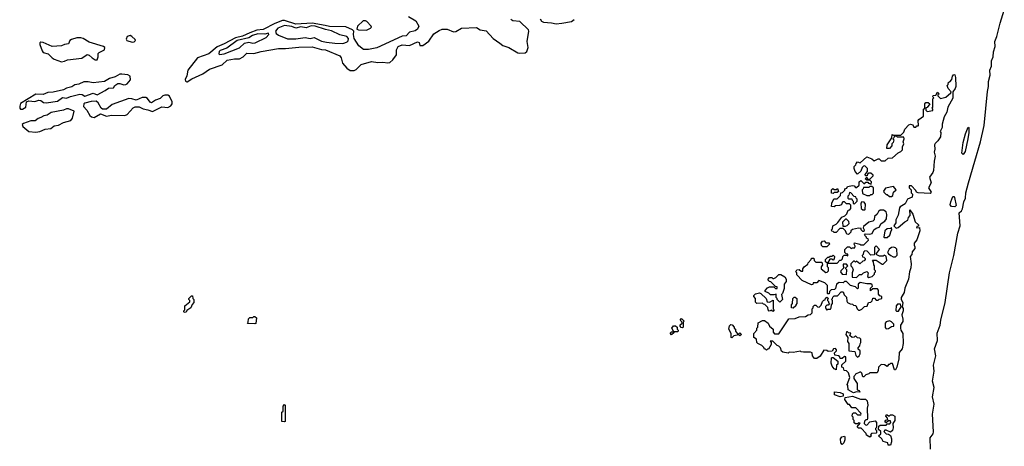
# Model space of a CAD drawing. Extents: x 2895860 to 3052244, y 542080 to 918683.
# Tile 16 of 133: x 3028227 to 3037848, y 560262 to 564428. Entities that reach past the tile are written whole.
import ezdxf

# ---------------------------------------------------------------- set-up
doc = ezdxf.new("R2010")
doc.units = 0

msp = doc.modelspace()

# ---------------------------------------------------------------- linework, layer by layer
at = {"layer": '0CON05XD'}
for points in [[(3037125.6, 560234.4), (3037123.3, 560345), (3037152.5, 560385), (3037155.9, 560404.1), (3037147.5, 560575), (3037161.9, 560675), (3037146.7, 560745), (3037161.5, 560835), (3037148, 560898), (3037164, 560995), (3037157.7, 561055), (3037178.2, 561145), (3037166.4, 561215), (3037194.3, 561294.3), (3037193.7, 561366.3), (3037222.7, 561445), (3037227.6, 561492.4), (3037269.1, 561665), (3037312.7, 561955), (3037354.4, 562125), (3037392.5, 562345), (3037416.2, 562415), (3037408.3, 562541.7), (3037429.3, 562560.7), (3037439.3, 562580.7), (3037451.7, 562648.3), (3037467.5, 562685), (3037472.4, 562737.6), (3037497.1, 562835), (3037558.9, 563045), (3037614.6, 563235), (3037651.8, 563395), (3037684.7, 563725.3), (3037695.3, 563775), (3037694.6, 563825), (3037711.3, 563885), (3037707.5, 563935), (3037723.5, 563975), (3037724.5, 564025), (3037739.1, 564065), (3037741.8, 564115), (3037758.2, 564165), (3037754.4, 564215), (3037776.4, 564265), (3037806.6, 564393.4), (3037848.1, 564521.9)], [(3032025, 564460), (3032098.5, 564418.5), (3032125.7, 564365), (3032115.5, 564335), (3032090.5, 564319.5), (3032035.6, 564305), (3032005, 564269.6), (3031965, 564268.8), (3031717.4, 564152.5), (3031635, 564137.9), (3031585, 564137.5), (3031542, 564172), (3031495.3, 564245), (3031490, 564285), (3031493.3, 564315), (3031478.3, 564328.3), (3031415, 564357.8), (3031255, 564362.5), (3031211.1, 564371.1), (3031085, 564393.5), (3030925, 564383.9), (3030815, 564420.5), (3030795, 564420.8), (3030718.6, 564391.4), (3030606.4, 564333.6), (3030544.9, 564325.2), (3030475, 564300.3), (3030405, 564266.4), (3030335, 564251.7), (3030225, 564191.6), (3030156.4, 564163.6), (3030075, 564095.4), (3029965, 564056.2), (3029871.3, 563935), (3029861.5, 563878.5), (3029844.4, 563845), (3029847.9, 563827.9), (3029859.2, 563820.8), (3029865, 563820.6)], [(3029865, 563820.6), (3029908.6, 563851.4), (3030015, 563899.6), (3030082.9, 563945), (3030205, 563987.8), (3030255, 564032.5), (3030325, 564045.5), (3030375, 564045.5), (3030409.4, 564065), (3030445, 564101.9), (3030515, 564096.7), (3030585, 564116.7), (3030755, 564148.1), (3030825, 564146.7), (3030955, 564158.2), (3031085, 564161.5), (3031175, 564138.2), (3031215.7, 564134.3), (3031355, 564074.3), (3031366.7, 564055), (3031381.4, 564005), (3031424, 563955), (3031455, 563932), (3031495, 563932), (3031515, 563941.2), (3031565, 563989.2), (3031665, 564020.5), (3031725, 564008.9), (3031775, 564014.5), (3031825, 564007.5), (3031845, 564011.1), (3031873.1, 564035), (3031908.8, 564085), (3031910, 564135), (3031926.7, 564165), (3031965, 564181.4), (3032035, 564177.5), (3032115, 564212), (3032128.8, 564205), (3032137.5, 564175), (3032167.5, 564175), (3032225, 564217.5), (3032275, 564289.1), (3032325, 564323.1), (3032355, 564335.5), (3032402.5, 564335), (3032465, 564309.2), (3032487.6, 564312.4), (3032545, 564345.7), (3032691.2, 564351.2), (3032727.9, 564327.9), (3032785, 564320.8), (3032853, 564243), (3032918.8, 564198.8), (3032947, 564177), (3033005, 564157.3), (3033095, 564105.6), (3033115, 564100), (3033165, 564103.3), (3033182.3, 564117.7), (3033195.8, 564155), (3033185.8, 564215), (3033202, 564315), (3033198.8, 564328.8), (3033115, 564410), (3033045, 564417.1), (3033025, 564430.8)], [(3031615, 564324.3), (3031655, 564343.8), (3031663.3, 564355), (3031660, 564365), (3031618.9, 564408.9), (3031605, 564416.9), (3031581.6, 564418.4), (3031527.1, 564365), (3031522.5, 564335), (3031538.6, 564328.6), (3031615, 564324.3)], [(3033313.5, 564435), (3033325, 564412.7), (3033345, 564404.6), (3033425, 564398), (3033467.7, 564387.7)], [(3033467.7, 564387.7), (3033525, 564393.8), (3033618.3, 564411.7), (3033645, 564430)], [(3030179.2, 564089.2), (3030225, 564094.4), (3030375, 564153.5), (3030425, 564197.8), (3030467.4, 564207.4), (3030505, 564198.4), (3030528.8, 564201.2), (3030636.7, 564255), (3030660, 564285), (3030657.5, 564295), (3030622.3, 564287.7), (3030555, 564291.2), (3030500.6, 564275), (3030465, 564251.8), (3030353.3, 564225), (3030250, 564150), (3030184.3, 564125.7), (3030175, 564117.1), (3030172.9, 564095), (3030179.2, 564089.2)], [(3031383, 564197), (3031405, 564202), (3031428.3, 564211.7), (3031437.5, 564222.5), (3031438.8, 564245), (3031425.2, 564265.2), (3031355, 564280.8), (3031275, 564320.7), (3031215, 564332), (3031115, 564365.6), (3031075, 564368.6), (3031025, 564349.4), (3030975, 564357.3), (3030925, 564345.7), (3030885, 564362.7), (3030815, 564371.6), (3030750, 564345), (3030725.8, 564315), (3030734.2, 564294.2), (3030755.9, 564275.9), (3030845, 564242.2), (3030925, 564241.2), (3031015, 564252.7), (3031065, 564245.5), (3031105, 564253.8), (3031175, 564219.6), (3031225, 564208.5), (3031305, 564198.5), (3031383, 564197)], [(3028635, 564015.6), (3028665, 564022.5), (3028695, 564035.4), (3028835, 564051.9), (3028887, 564087), (3028905, 564082.5), (3028934.6, 564054.6), (3028965, 564037.5), (3028983.3, 564036.7), (3028994, 564065), (3028995, 564096.7), (3029005, 564108), (3029056.7, 564135), (3029060, 564155), (3029045, 564166), (3028905, 564207.1), (3028848, 564245), (3028825, 564250.9), (3028785, 564249.6), (3028733.8, 564236.2), (3028718, 564225), (3028705, 564192.5), (3028665, 564186.7), (3028635.9, 564174.1), (3028545, 564167.2), (3028455, 564206.7), (3028435, 564208.6), (3028425, 564202.5), (3028424.2, 564185), (3028445, 564122.5), (3028457.7, 564107.7), (3028505, 564094.2), (3028544.1, 564054.1), (3028565, 564042.2), (3028635, 564015.6)], [(3029325, 564207.5), (3029345, 564212.5), (3029357.5, 564225), (3029356.7, 564235), (3029323.8, 564265), (3029305, 564274.3), (3029276, 564265), (3029268.8, 564238.8), (3029275, 564223.3), (3029325, 564207.5)], [(3028255, 563552.7), (3028286.7, 563575), (3028293.6, 563626.4), (3028315.8, 563634.2), (3028375, 563628), (3028415, 563643.8), (3028435, 563638.8), (3028460.9, 563620.9), (3028485, 563617.5), (3028595, 563631.4), (3028645, 563666.7), (3028685, 563661.1), (3028725, 563679.1), (3028815, 563701.9), (3028837.3, 563697.3), (3028865, 563680), (3028945, 563710.6), (3028985, 563694.2), (3029063.3, 563735), (3029095, 563758), (3029145, 563762.5), (3029156.7, 563785), (3029184.4, 563805.6), (3029204.3, 563805.7), (3029243.5, 563793.5), (3029265, 563795.5), (3029277.4, 563802.6), (3029308.5, 563841.5), (3029306.2, 563875), (3029285, 563890.9), (3029225, 563897.4), (3029204.2, 563895), (3029159.7, 563870.3), (3029105.4, 563854.6), (3029055, 563824.4), (3028945, 563811.8), (3028895, 563821.8), (3028855, 563820.9), (3028805, 563800), (3028766.7, 563793.3), (3028737.4, 563772.6), (3028685, 563758.1), (3028655, 563742.5), (3028555, 563721.6), (3028502.9, 563717.1), (3028455, 563697.5), (3028385, 563700.8), (3028235, 563608.1), (3028226.9, 563585), (3028227.8, 563565), (3028235, 563554.5), (3028255, 563552.7)], [(3036375, 560783.3), (3036323.3, 560815), (3036320, 560855), (3036312.5, 560865), (3036337.5, 560935), (3036325, 560980), (3036305, 561000), (3036281.7, 561001.7), (3036278.3, 561028.3), (3036260, 561035), (3036261.7, 561058.3), (3036300, 561095), (3036300, 561135), (3036285, 561140), (3036265, 561120), (3036245, 561120), (3036240, 561135), (3036227, 561147), (3036191.7, 561151.7), (3036190, 561175), (3036210, 561195), (3036210, 561205), (3036198.3, 561218.3), (3036180, 561215), (3036165, 561190), (3036128.3, 561188.3), (3036115, 561197.5), (3036085, 561200), (3036049.3, 561140.7), (3036015, 561120), (3035995, 561120), (3035972.5, 561145), (3035970, 561175), (3035955, 561180), (3035885, 561180), (3035863, 561183), (3035855, 561190), (3035785, 561177.5), (3035745, 561180), (3035735, 561170), (3035685, 561180), (3035671.7, 561191.7), (3035660, 561225), (3035645, 561240), (3035630, 561245), (3035585, 561290), (3035561.7, 561288.3), (3035570, 561275), (3035570, 561255), (3035545, 561210), (3035535, 561210), (3035525, 561200), (3035515, 561210), (3035505, 561210), (3035498.3, 561228.3), (3035480, 561245), (3035440, 561265), (3035430, 561275), (3035428.3, 561308.3), (3035400, 561325), (3035400, 561365), (3035430, 561395), (3035430, 561415), (3035440, 561425), (3035443, 561467), (3035485, 561490), (3035505, 561490), (3035540, 561465), (3035553.6, 561433.6), (3035590, 561405), (3035590, 561375), (3035601.7, 561361.7), (3035645, 561360), (3035741.7, 561508.3), (3035805, 561510), (3035843, 561527), (3035905, 561530), (3035933, 561547), (3035955, 561550), (3035970, 561565), (3035970, 561605), (3035980, 561615), (3035981.7, 561628.3), (3035995, 561640), (3036005, 561640), (3036022.5, 561622.5), (3036038.3, 561621.7), (3036058.3, 561641.7), (3036070, 561675), (3036085, 561690), (3036098.3, 561691.7), (3036101.7, 561708.3), (3036115, 561720), (3036130, 561705), (3036120, 561695), (3036120, 561685), (3036130, 561675), (3036130, 561665), (3036140, 561655), (3036128.3, 561641.7), (3036115, 561640), (3036101.7, 561628.3), (3036100, 561615), (3036115, 561590), (3036125, 561600), (3036148.3, 561601.7), (3036157, 561613), (3036160, 561645), (3036170, 561655), (3036170, 561685), (3036160, 561695), (3036170, 561705), (3036171.7, 561718.3), (3036185, 561730), (3036218.3, 561731.7), (3036255, 561770), (3036275, 561770), (3036281.7, 561741.7), (3036307, 561717), (3036308.3, 561678.3), (3036317, 561667), (3036343, 561653), (3036365, 561650), (3036375, 561640), (3036398.3, 561638.3), (3036410, 561605), (3036423, 561593), (3036435, 561592.5), (3036455, 561600), (3036481.7, 561628.3), (3036508.3, 561631.7), (3036520, 561665), (3036545, 561670), (3036558.3, 561681.7), (3036565, 561710), (3036578.3, 561708.3), (3036595, 561690), (3036615, 561690), (3036625, 561700), (3036650, 561705), (3036650, 561725), (3036631.7, 561731.7), (3036618.3, 561748.3), (3036617.5, 561787.5), (3036608.3, 561798.3), (3036565, 561800), (3036541.7, 561781.7), (3036540, 561805), (3036560, 561825), (3036558.3, 561838.3), (3036545, 561850), (3036505, 561847.5), (3036438.3, 561861.7), (3036420, 561845), (3036420, 561805), (3036415, 561800), (3036395, 561820), (3036345, 561832.5), (3036305, 561870), (3036285, 561870), (3036275, 561860), (3036235, 561862.5), (3036210, 561845), (3036197.5, 561802.5), (3036188.3, 561791.7), (3036155, 561790), (3036140, 561775), (3036138.3, 561751.7), (3036125, 561750), (3036120, 561755), (3036121.7, 561831.7), (3036095, 561860), (3036035, 561880), (3036015, 561860), (3035981.7, 561858.3), (3035978.3, 561841.7), (3035965, 561840), (3035871.7, 561881.7), (3035820, 561935), (3035820, 561955), (3035812.5, 561965), (3035820, 561985), (3035845, 561990), (3035861.7, 561971.7), (3035878.3, 561971.7), (3035880, 561995), (3035892.5, 562015), (3035928.3, 562041.7), (3035930, 562055), (3035960, 562085), (3035965, 562100), (3035988.3, 562098.3), (3035990, 562075), (3036005, 562060), (3036065, 562060), (3036072.5, 562035), (3036060, 562015), (3036060, 561995), (3036105, 561960), (3036118.3, 561961.7), (3036130, 561975), (3036130, 562005), (3036120, 562015), (3036120, 562050), (3036100, 562065), (3036100, 562085), (3036125, 562110), (3036135, 562110), (3036145, 562120), (3036165, 562120), (3036175, 562130), (3036190, 562115), (3036187, 562093), (3036175, 562080), (3036165, 562090), (3036141.7, 562088.3), (3036120, 562050), (3036215, 562050), (3036241.7, 562078.3), (3036255, 562080), (3036268.3, 562091.7), (3036270, 562115), (3036281.7, 562128.3), (3036305, 562130), (3036318.3, 562121.7), (3036318.3, 562138.3), (3036301.7, 562141.7), (3036290, 562155), (3036290, 562185), (3036315, 562210), (3036335, 562210), (3036352.5, 562192.5), (3036365, 562200), (3036388.3, 562201.7), (3036390, 562215), (3036380, 562235), (3036385, 562250), (3036437, 562237), (3036445, 562230), (3036475, 562230), (3036520, 562275), (3036518.3, 562288.3), (3036500, 562295), (3036500, 562305), (3036482.5, 562325), (3036491.7, 562338.3), (3036535, 562332.5), (3036558.3, 562341.7), (3036572.5, 562375), (3036595, 562392.5), (3036626.4, 562403.6), (3036643.6, 562436.4), (3036679.3, 562460.7), (3036697.5, 562485), (3036700, 562525), (3036693, 562553), (3036666.4, 562566.4), (3036635, 562566.7), (3036617.5, 562555), (3036605, 562530), (3036580, 562505), (3036577, 562473), (3036565, 562460), (3036525, 562450), (3036471.7, 562408.3), (3036470, 562395), (3036480, 562375), (3036475, 562360), (3036465, 562360), (3036450, 562375), (3036448.3, 562388.3), (3036425, 562392.5), (3036365, 562380), (3036350, 562365), (3036348.3, 562351.7), (3036325, 562330), (3036310, 562335), (3036297.5, 562365), (3036275, 562390), (3036241.7, 562388.3), (3036205, 562350), (3036185, 562350), (3036175, 562360), (3036161.7, 562361.7), (3036160, 562375), (3036170, 562385), (3036173.6, 562416.4), (3036205, 562430), (3036223, 562447), (3036260.7, 562499.3), (3036288.3, 562511.7), (3036308.3, 562531.7), (3036321.7, 562568.3), (3036338.3, 562571.7), (3036350, 562585), (3036348.3, 562618.3), (3036335, 562630), (3036305, 562630), (3036285, 562650), (3036271.7, 562648.3), (3036260, 562635), (3036258.3, 562621.7), (3036237, 562613), (3036198.3, 562611.7), (3036185, 562600), (3036160, 562605), (3036162.5, 562635), (3036181.7, 562678.3), (3036215, 562680), (3036248.3, 562711.7), (3036251.7, 562738.3), (3036268.3, 562741.7), (3036288.3, 562761.7), (3036290, 562775), (3036308.3, 562781.7), (3036315, 562800), (3036365, 562810), (3036380, 562805), (3036395, 562790), (3036405, 562790), (3036428.3, 562811.7), (3036430, 562845), (3036445, 562857.5), (3036475, 562830), (3036485, 562830), (3036495, 562840), (3036515, 562840), (3036521.7, 562831.7), (3036548.3, 562821.7), (3036550, 562845), (3036538.3, 562858.3), (3036505, 562860), (3036490, 562875), (3036505, 562890), (3036511.7, 562871.7), (3036535, 562870), (3036568.3, 562901.7), (3036568.3, 562908.3), (3036545, 562930), (3036525, 562930), (3036511.7, 562918.3), (3036508.3, 562901.7), (3036491.7, 562901.7), (3036490, 562915), (3036510, 562945), (3036510, 562975), (3036485, 563000), (3036471.7, 562998.3), (3036460, 562985), (3036445, 562950), (3036415, 562920), (3036390, 562945), (3036380, 562975), (3036380, 562995), (3036398.3, 563011.7), (3036400, 563025), (3036415, 563040), (3036438.3, 563031.7), (3036505, 563087.5), (3036555, 563070), (3036575, 563050), (3036615, 563070), (3036625, 563070), (3036645, 563050), (3036685, 563050), (3036713, 563077), (3036755, 563077.5), (3036810.7, 563129.3), (3036838.3, 563141.7), (3036851.7, 563158.3), (3036853, 563187), (3036867.5, 563215), (3036860, 563235), (3036870, 563265), (3036865, 563280), (3036805, 563280), (3036795, 563290), (3036771.7, 563288.3), (3036770, 563275), (3036760, 563265), (3036770, 563255), (3036761.7, 563228.3), (3036750, 563215), (3036750, 563195), (3036725, 563170), (3036701.7, 563171.7), (3036703, 563207), (3036750, 563275), (3036751.7, 563308.3), (3036765, 563300), (3036838.3, 563301.7), (3036865, 563330), (3036875, 563360), (3036915, 563400), (3036933, 563407), (3036955, 563400), (3036965, 563380), (3036985, 563380), (3036995, 563390), (3037005, 563390), (3037010, 563395), (3037007.5, 563445), (3037012.5, 563455), (3037060, 563485), (3037060, 563555), (3037070, 563565), (3037070, 563605), (3037081.7, 563618.3), (3037105, 563620), (3037120, 563605), (3037095, 563570), (3037081.7, 563568.3), (3037080, 563545), (3037095, 563530), (3037148.3, 563541.7), (3037150, 563555), (3037142.5, 563565), (3037150, 563575), (3037150, 563655), (3037160, 563665), (3037150, 563675), (3037151.7, 563688.3), (3037178.3, 563691.7), (3037195, 563720), (3037210, 563705), (3037200, 563695), (3037200, 563685), (3037225, 563660), (3037277, 563673), (3037326.4, 563713.6), (3037330, 563725), (3037300, 563755), (3037290, 563785), (3037300, 563795), (3037301.7, 563818.3), (3037315, 563820), (3037337, 563843), (3037343, 563877), (3037355, 563892.5), (3037365, 563890), (3037372.5, 563865), (3037373.8, 563775), (3037368, 563755), (3037346.7, 563725), (3037345, 563662.5), (3037296, 563575), (3037286, 563525), (3037260.7, 563479.3), (3037241.7, 563408.3), (3037240, 563375), (3037222.5, 563335), (3037226.7, 563325), (3037223.3, 563285), (3037200, 563245), (3037171.2, 563218.8), (3037166.7, 563205), (3037170, 563165), (3037162.5, 563135), (3037173.3, 563095), (3037162.5, 563045), (3037156.7, 562955), (3037150, 562935), (3037118.3, 562891.7), (3037133.3, 562835), (3037107.5, 562785), (3037133.3, 562745), (3037125, 562730), (3037005, 562737.5), (3036990, 562745), (3036985, 562760), (3036940, 562805), (3036920, 562805), (3036920, 562785), (3036937, 562767), (3036938.3, 562738.3), (3036950, 562725), (3036947.5, 562695), (3036903.6, 562676.4), (3036879.3, 562630.7), (3036830.7, 562599.3), (3036825, 562590), (3036811.7, 562518.3), (3036787.5, 562475), (3036787, 562443), (3036770, 562415), (3036793, 562393), (3036811.7, 562398.3)], [(3028955, 563473.8), (3029015, 563507.3), (3029075, 563486.2), (3029122.9, 563497.1), (3029255, 563492), (3029276.4, 563503.6), (3029335, 563567.8), (3029356.2, 563576.2), (3029395, 563577.8), (3029435, 563556.5), (3029478.7, 563548.7), (3029525, 563530.6), (3029615, 563577.7), (3029675, 563570.9), (3029703.1, 563586.9), (3029715.3, 563605), (3029717.1, 563625), (3029690.2, 563680.2), (3029675, 563690.4), (3029645, 563690.9), (3029625.9, 563684.1), (3029600.2, 563659.8), (3029555, 563643.4), (3029515, 563616.3), (3029501.2, 563621.2), (3029475, 563659.2), (3029458.2, 563668.2), (3029422.5, 563667.5), (3029365, 563641.4), (3029324, 563656), (3029292.2, 563657.7), (3029129.9, 563600.1), (3029075, 563553.5), (3029035.6, 563554.4), (3029021.8, 563565), (3028995, 563615.7), (3028975, 563633.1), (3028925, 563628.2), (3028865, 563614.3), (3028855, 563606), (3028850.2, 563580.2), (3028884.5, 563545), (3028911.4, 563491.4), (3028927.9, 563477.9), (3028955, 563473.8)], [(3028385, 563329.4), (3028425, 563334.8), (3028475, 563360.5), (3028530, 563365), (3028565, 563390), (3028605, 563398.8), (3028655.4, 563424.6), (3028726.9, 563443.1), (3028743.2, 563465), (3028758, 563535), (3028705, 563557.1), (3028685, 563557.9), (3028655, 563544.2), (3028535, 563521.1), (3028495, 563494.5), (3028461.7, 563488.3), (3028435, 563472), (3028406.1, 563463.9), (3028379.2, 563440.8), (3028335, 563441.5), (3028263.8, 563415), (3028252, 563405), (3028257.1, 563385), (3028315, 563334.7), (3028385, 563329.4)], [(3037445, 563110), (3037434, 563124), (3037445, 563230), (3037468.8, 563315), (3037495, 563380), (3037500, 563375), (3037502.5, 563325), (3037493.3, 563265), (3037465, 563140), (3037445, 563110)], [(3036175, 562730), (3036160, 562735), (3036160, 562765), (3036171.7, 562778.3), (3036185, 562770), (3036205, 562770), (3036218.3, 562778.3), (3036228.3, 562751.7), (3036215, 562740), (3036185, 562740), (3036175, 562730)], [(3036535, 562710), (3036545, 562720), (3036558.3, 562721.7), (3036570, 562735), (3036570, 562785), (3036555, 562800), (3036535, 562800), (3036525, 562790), (3036471.7, 562788.3), (3036470, 562775), (3036460, 562765), (3036461.7, 562731.7), (3036505, 562712.5), (3036535, 562710)], [(3036745, 562700), (3036757.5, 562712.5), (3036767, 562743), (3036790, 562765), (3036765, 562800), (3036688.3, 562781.7), (3036667.5, 562755), (3036670, 562745), (3036695, 562720), (3036705, 562720), (3036725, 562700), (3036745, 562700)], [(3036385, 562630), (3036410, 562655), (3036410, 562675), (3036400, 562685), (3036398.3, 562698.3), (3036381.7, 562701.7), (3036348.3, 562738.3), (3036335, 562740), (3036330, 562715), (3036320, 562705), (3036320, 562685), (3036325, 562680), (3036358.3, 562678.3), (3036360, 562665), (3036370, 562655), (3036371.7, 562631.7), (3036385, 562630)], [(3036485, 562570), (3036490, 562575), (3036492.5, 562625), (3036480, 562645), (3036455, 562650), (3036447.5, 562635), (3036450, 562585), (3036465, 562570), (3036485, 562570)], [(3037365, 562600), (3037333, 562603), (3037320.7, 562620.7), (3037325, 562650), (3037345, 562700), (3037355, 562700), (3037361.7, 562691.7), (3037377.5, 562615), (3037365, 562600)], [(3036811.7, 562398.3), (3036875, 562452.5), (3036905, 562470), (3036913.3, 562496.7), (3036927.5, 562515), (3036925, 562570), (3036955, 562530), (3036977.5, 562455), (3037010, 562425), (3037008.3, 562411.7), (3036995, 562410), (3036990, 562395), (3037018.3, 562398.3), (3037023.3, 562365), (3036995, 562277.5), (3036968.8, 562245), (3036966.4, 562226.4), (3036975, 562210), (3036973.8, 562195), (3036949.3, 562160.7), (3036943.3, 562135), (3036926.7, 562115), (3036938.8, 562045), (3036936.2, 562005), (3036921.2, 561965), (3036913.3, 561895), (3036876, 561805), (3036868.8, 561765), (3036840, 561715), (3036840, 561695), (3036856.7, 561665), (3036850, 561625), (3036858.3, 561608.3), (3036858.8, 561585), (3036847.5, 561545), (3036857.5, 561505), (3036855, 561480), (3036833.6, 561446.4), (3036833.3, 561415), (3036837.5, 561395), (3036857.5, 561365), (3036860, 561265), (3036848.8, 561215), (3036820.7, 561179.3), (3036816, 561115), (3036796.7, 561035), (3036785, 561010), (3036775, 561010), (3036755, 561070), (3036735, 561070), (3036725, 561060), (3036715, 561060), (3036705, 561040), (3036677, 561057), (3036645, 561060), (3036620, 561035), (3036617, 561003), (3036605, 560980), (3036535, 560980), (3036525, 560970), (3036495, 560960), (3036475, 560940), (3036465, 560940), (3036457, 560977), (3036446.7, 560986.7), (3036435, 560986.7), (3036395, 560967.5), (3036386, 560954), (3036377.5, 560945), (3036377.5, 560925), (3036410, 560875), (3036410, 560815), (3036428.3, 560808.3), (3036437.5, 560795), (3036435, 560790), (3036405, 560792.5), (3036375, 560783.3)], [(3036271.7, 562411.7), (3036295, 562412.5), (3036312.5, 562417.5), (3036331.7, 562438.3), (3036328.3, 562458.3), (3036305, 562480), (3036295, 562480), (3036268.3, 562451.7), (3036271.7, 562411.7)], [(3036705, 562300), (3036730, 562325), (3036742.5, 562367.5), (3036750, 562375), (3036745, 562400), (3036735, 562390), (3036703, 562387), (3036680, 562365), (3036670, 562305), (3036675, 562300), (3036705, 562300)], [(3036115, 562210), (3036075, 562210), (3036061.7, 562221.7), (3036060, 562245), (3036070, 562265), (3036087, 562267), (3036105, 562250), (3036138.3, 562248.3), (3036140, 562235), (3036115, 562210)], [(3036525, 561910), (3036535, 561912.5), (3036558.3, 561921.7), (3036578.3, 561941.7), (3036580, 561955), (3036590, 561965), (3036590, 561975), (3036580, 561985), (3036580, 562025), (3036573, 562033), (3036570, 562065), (3036561.7, 562078.3), (3036595, 562080), (3036655, 562040), (3036665, 562040), (3036700, 562075), (3036695, 562120), (3036675, 562127.5), (3036665, 562120), (3036628.3, 562118.3), (3036601.7, 562131.7), (3036600, 562145), (3036627.5, 562185), (3036595, 562220), (3036580, 562205), (3036578.3, 562131.7), (3036545, 562130), (3036508.3, 562168.3), (3036485, 562170), (3036471.7, 562158.3), (3036470, 562135), (3036460, 562125), (3036461.7, 562111.7), (3036475, 562110), (3036490, 562095), (3036490, 562085), (3036478.3, 562071.7), (3036465, 562070), (3036435, 562042.5), (3036405, 562070), (3036395, 562060), (3036385, 562070), (3036375, 562070), (3036350, 562045), (3036350, 562025), (3036361.7, 562011.7), (3036370, 561985), (3036360, 561955), (3036360, 561915), (3036405, 561910), (3036431.7, 561938.3), (3036455, 561940), (3036473, 561957), (3036505, 561970), (3036517.5, 561955), (3036511.7, 561921.7), (3036525, 561910)], [(3036785, 562112.5), (3036801.7, 562128.3), (3036797, 562187), (3036785, 562200), (3036767, 562207), (3036745, 562202.5), (3036723.6, 562186.4), (3036707.5, 562155), (3036715, 562140), (3036740, 562125), (3036763, 562113), (3036785, 562112.5)], [(3036305, 561940), (3036310, 561985), (3036300, 561995), (3036300, 562005), (3036320, 562025), (3036305, 562040), (3036275, 562040), (3036272.5, 562025), (3036280, 562005), (3036250, 561975), (3036247.5, 561965), (3036265, 561942.5), (3036305, 561940)], [(3035655, 561670), (3035630, 561695), (3035630, 561705), (3035620, 561715), (3035618.3, 561748.3), (3035595, 561740), (3035565, 561740), (3035547, 561757), (3035510, 561775), (3035510, 561785), (3035535, 561810), (3035555, 561820), (3035595, 561820), (3035611.7, 561801.7), (3035628.3, 561801.7), (3035628.3, 561818.3), (3035611.7, 561821.7), (3035568.3, 561868.3), (3035555, 561870), (3035540, 561885), (3035540, 561895), (3035555, 561910), (3035575, 561910), (3035585, 561900), (3035595, 561900), (3035615, 561910), (3035645, 561940), (3035665, 561940), (3035705, 561917.5), (3035717.5, 561895), (3035717, 561873), (3035697.5, 561845), (3035697, 561803), (3035680, 561755), (3035670, 561745), (3035680, 561695), (3035655, 561670)], [(3029835, 561570), (3029830, 561575), (3029830, 561585), (3029840, 561595), (3029840, 561635), (3029888.3, 561671.7), (3029890, 561685), (3029880, 561695), (3029880, 561705), (3029905, 561730), (3029915, 561730), (3029920, 561705), (3029930, 561695), (3029930, 561665), (3029911.7, 561648.3), (3029900, 561615), (3029861.7, 561588.3), (3029855, 561572.5), (3029835, 561570)], [(3035585, 561580), (3035575, 561590), (3035551.7, 561581.7), (3035540, 561595), (3035538.3, 561618.3), (3035508.3, 561648.3), (3035495, 561650), (3035485, 561660), (3035430, 561655), (3035418.3, 561668.3), (3035417, 561707), (3035400, 561725), (3035400, 561735), (3035418.3, 561751.7), (3035455, 561760), (3035470, 561755), (3035520, 561705), (3035531.7, 561671.7), (3035555, 561670), (3035588.3, 561688.3), (3035590, 561605), (3035600, 561595), (3035585, 561580)], [(3035785, 561610), (3035770, 561615), (3035770, 561645), (3035780, 561655), (3035783, 561707), (3035795, 561720), (3035805, 561720), (3035820, 561705), (3035820, 561655), (3035810, 561645), (3035810, 561635), (3035785, 561610)], [(3036815, 561582.5), (3036840, 561625), (3036835, 561650), (3036805, 561650), (3036790, 561635), (3036788.3, 561588.3), (3036795, 561582.5), (3036815, 561582.5)], [(3030525, 561457.5), (3030451.7, 561461.7), (3030460, 561475), (3030461.7, 561508.3), (3030475, 561520), (3030505, 561520), (3030515, 561530), (3030525, 561530), (3030540, 561515), (3030535, 561462.5), (3030525, 561457.5)], [(3034705, 561420), (3034691.7, 561421.7), (3034680, 561435), (3034681.7, 561448.3), (3034700, 561465), (3034698.3, 561478.3), (3034680, 561495), (3034695, 561510), (3034720, 561485), (3034710, 561475), (3034710, 561425), (3034705, 561420)], [(3034595, 561350), (3034581.7, 561368.3), (3034595, 561380), (3034620, 561380), (3034600, 561415), (3034615, 561440), (3034635, 561440), (3034650, 561425), (3034650, 561405), (3034660, 561395), (3034660, 561385), (3034655, 561380), (3034620, 561380), (3034618.3, 561371.7), (3034595, 561350)], [(3035185, 561320), (3035180, 561325), (3035180, 561365), (3035157.5, 561405), (3035163, 561437), (3035175, 561450), (3035188.3, 561448.3), (3035210, 561425), (3035210, 561415), (3035220, 561405), (3035220, 561385), (3035241.7, 561361.7), (3035255, 561360), (3035265, 561370), (3035280, 561355), (3035265, 561340), (3035255, 561350), (3035205, 561340), (3035185, 561320)], [(3036695, 561410), (3036715, 561412.5), (3036745, 561432.5), (3036770, 561435), (3036770, 561455), (3036745, 561477.5), (3036725, 561486.7), (3036693, 561477), (3036682.5, 561465), (3036683, 561423), (3036695, 561410)], [(3036415, 561132.5), (3036430, 561145), (3036440, 561165), (3036440, 561195), (3036421.7, 561211.7), (3036420, 561225), (3036437, 561243), (3036438.3, 561261.7), (3036447.5, 561275), (3036447, 561307), (3036437, 561317), (3036415, 561320), (3036395, 561340), (3036381.7, 561328.3), (3036360, 561325), (3036340, 561345), (3036348.3, 561368.3), (3036325, 561370), (3036315, 561380), (3036305, 561380), (3036300, 561355), (3036320, 561325), (3036317.5, 561285), (3036327.5, 561265), (3036330, 561195), (3036388.3, 561188.3), (3036398.3, 561148.3), (3036415, 561132.5)], [(3036205, 561010), (3036185, 561017.5), (3036167.5, 561045), (3036157.5, 561075), (3036160, 561125), (3036165, 561130), (3036175, 561130), (3036220, 561095), (3036220, 561065), (3036210, 561055), (3036205, 561010)], [(3036245, 560743.8), (3036190, 560765), (3036190, 560795), (3036245, 560788), (3036272.5, 560775), (3036275, 560750), (3036245, 560743.8)], [(3036535, 560350), (3036501.7, 560371.7), (3036498.3, 560388.3), (3036448.3, 560438.3), (3036425, 560440), (3036411.7, 560451.7), (3036438.3, 560488.3), (3036425, 560490), (3036415, 560480), (3036395, 560480), (3036381.7, 560491.7), (3036380, 560515), (3036370, 560525), (3036370, 560545), (3036360, 560555), (3036365, 560580), (3036375, 560590), (3036395, 560590), (3036415, 560570), (3036445, 560570), (3036450, 560575), (3036447.5, 560585), (3036398.3, 560638.3), (3036358.3, 560638.3), (3036335, 560670), (3036321.7, 560671.7), (3036288.3, 560718.3), (3036293, 560737), (3036365, 560752.5), (3036441.7, 560721.7), (3036491.7, 560721.7), (3036507, 560707), (3036513.3, 560665), (3036507.5, 560635), (3036512.5, 560535), (3036508.3, 560521.7), (3036495, 560520), (3036481.7, 560508.3), (3036480, 560485), (3036491.7, 560471.7), (3036505, 560470), (3036535, 560500), (3036585, 560510), (3036600, 560495), (3036600, 560445), (3036590, 560435), (3036590, 560425), (3036600, 560415), (3036600, 560395), (3036595, 560390), (3036551.7, 560388.3), (3036540, 560375), (3036550, 560365), (3036535, 560350)], [(3030815, 560500), (3030790, 560505), (3030790, 560595), (3030800, 560605), (3030800, 560655), (3030815, 560670), (3030820, 560665), (3030820, 560505), (3030815, 560500)], [(3036711.7, 560271.7), (3036710, 560295), (3036665, 560310), (3036650, 560335), (3036620, 560365), (3036640, 560385), (3036640, 560405), (3036620, 560425), (3036621.7, 560458.3), (3036635, 560470), (3036695, 560470), (3036705, 560480), (3036728.3, 560481.7), (3036740, 560495), (3036735, 560510), (3036715, 560510), (3036695, 560490), (3036681.7, 560501.7), (3036691.7, 560518.3), (3036710, 560525), (3036708.3, 560538.3), (3036690, 560555), (3036695, 560570), (3036705, 560570), (3036715, 560560), (3036725, 560560), (3036735, 560570), (3036755, 560570), (3036780, 560555), (3036777.5, 560515), (3036760, 560485), (3036762.5, 560442.5), (3036755, 560417.5), (3036735, 560400), (3036695, 560420), (3036681.7, 560418.3), (3036670, 560405), (3036693, 560383), (3036715, 560380), (3036737, 560367), (3036746.7, 560335), (3036746.7, 560305), (3036735, 560272.5), (3036711.7, 560271.7)], [(3036265, 560280), (3036250, 560295), (3036247.5, 560335), (3036260, 560355), (3036285, 560360), (3036290, 560355), (3036290, 560325), (3036280, 560295), (3036265, 560280)]]:
    msp.add_lwpolyline(points, dxfattribs=at)

doc.saveas('drawing.dxf')
